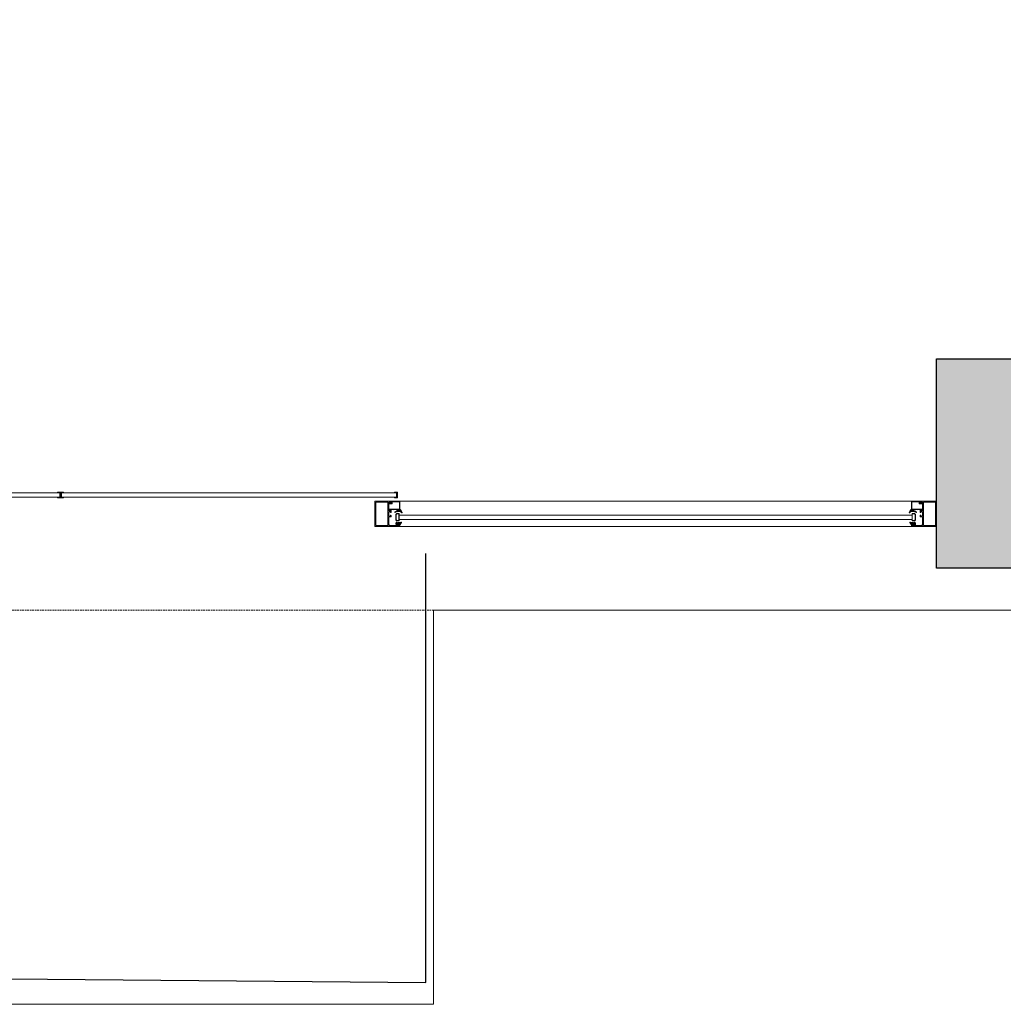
# Model space of a CAD drawing. Header units: feet. Extents: x 1537802 to 2072561, y 4461723 to 4732600.
# Tile 11 of 113: x 1570768 to 1573115, y 4670439 to 4672788. Entities that reach past the tile are written whole.
import ezdxf

# ---------------------------------------------------------------- set-up
doc = ezdxf.new("R2010")
doc.units = ezdxf.units.FT
doc.header["$MEASUREMENT"] = 0
doc.linetypes.add('HIDDEN-2-1', pattern=[3, 2, -1])
doc.layers.add('002-BORDUR', color=251, linetype='Continuous')
doc.layers.add('CAM', color=154, linetype='Continuous')
doc.layers.add('gor', color=251, linetype='Continuous', lineweight=5)
pattern_1 = [(315, (1552238.2665, 4676678.3953), (1.22456526, 1.22456526), []), (45, (1552238.2665, 4676678.3953), (-1.22456526, 1.22456526), [])]
pattern_2 = [(135, (1550289.9967, 4673472.5116), (-1.22456526, -1.22456526), []), (225, (1550289.9967, 4673472.5116), (1.22456526, -1.22456526), [])]

msp = doc.modelspace()

# ---------------------------------------------------------------- hatches: boundary and pattern name
at = {"lineweight": 0}
h = msp.add_hatch(dxfattribs=at)
h.set_pattern_fill('AR-CONC', color=256, scale=30)
h.set_pattern_definition([(50, (1928464.02, 4798801.17), (215.178055, -18.82564), [22.5, -247.5]), (355, (1928464.02, 4798801.17), (-41.6254, 225.65764), [18, -198]), (100.451444, (1928481.95, 4798799.6), (173.55265, 206.832), [19.12206, -210.34263]), (46.1842, (1928464.02, 4798861.17), (320.1724, -49.65578), [33.75, -371.25]), (96.63564, (1928490.7, 4798857.03), (280.39858, 292.23558), [28.6831, -315.51413]), (351.18416, (1928464.02, 4798861.17), (280.39858, 292.23558), [27, -297]), (21, (1928494.02, 4798846.17), (179.072116, -120.78567), [22.5, -247.5]), (326, (1928494.02, 4798846.17), (72.9946, 217.54501), [18, -198]), (71.451445, (1928508.95, 4798836.1), (252.06671, 96.75935), [19.12206, -210.34263]), (37.5, (1928464.02, 4798801.165), (3.647957, 99.868156), [0, -195.6, 0, -201, 0, -198.75]), (7.5, (1928464.02, 4798801.17), (78.92086, 118.323514), [0, -114.6, 0, -191.1, 0, -75.75]), (327.5, (1928397.12, 4798801.165), (160.146731, -6.766462), [0, -75, 0, -234, 0, -310.5]), (317.5, (1928367.12, 4798801.17), (174.95585, 30.031495), [0, -97.5, 0, -155.4, 0, -220.5])])
edge = h.paths.add_edge_path()
edge.add_arc((1562945.5, 4677829.2), 100, 90, 180)
edge.add_line((1562845.5, 4677829.2), (1562845.5, 4671599.2))
edge.add_arc((1562945.5, 4671599.2), 100, 180, 270)
edge.add_line((1562945.5, 4671499.2), (1564025.5, 4671499.2))
edge.add_line((1564025.5, 4671499.2), (1564025.5, 4671579.2))
edge.add_line((1564025.5, 4671579.2), (1564015.5, 4671579.2))
edge.add_line((1564015.5, 4671579.2), (1564015.5, 4671979.2))
edge.add_line((1564015.5, 4671979.2), (1563195.5, 4671979.2))
edge.add_line((1563195.5, 4671979.2), (1563195.5, 4677579.2))
edge.add_line((1563195.5, 4677579.2), (1570119.1, 4677579.2))
edge.add_line((1570119.1, 4677579.2), (1570354.5, 4677343.9))
edge.add_line((1570354.5, 4677343.9), (1570637.3, 4677626.7))
edge.add_line((1570637.3, 4677626.7), (1570538.3, 4677725.7))
edge.add_line((1570538.3, 4677725.7), (1571591.9, 4678779.3))
edge.add_line((1571591.9, 4678779.3), (1571754.5, 4678616.7))
edge.add_line((1571754.5, 4678616.7), (1571825.2, 4678687.4))
edge.add_line((1571825.2, 4678687.4), (1571662.6, 4678850))
edge.add_line((1571662.6, 4678850), (1571818.2, 4679005.6))
edge.add_line((1571818.2, 4679005.6), (1571641.4, 4679182.4))
edge.add_line((1571641.4, 4679182.4), (1570227.2, 4677768.1))
edge.add_line((1570227.2, 4677768.1), (1569993.6, 4678001.8))
edge.add_line((1569993.6, 4678001.8), (1569993.6, 4680094.5))
edge.add_line((1569993.6, 4680094.5), (1572553.6, 4680094.5))
edge.add_line((1572553.6, 4680094.5), (1572242.4, 4679783.4))
edge.add_line((1572242.4, 4679783.4), (1572419.2, 4679606.6))
edge.add_line((1572419.2, 4679606.6), (1572652.6, 4679840))
edge.add_line((1572652.6, 4679840), (1573501.1, 4678991.4))
edge.add_line((1573501.1, 4678991.4), (1572511.1, 4678001.5))
edge.add_line((1572511.1, 4678001.5), (1572482.8, 4678029.8))
edge.add_line((1572482.8, 4678029.8), (1572412.1, 4677959.1))
edge.add_line((1572412.1, 4677959.1), (1572511.1, 4677860.1))
edge.add_line((1572511.1, 4677860.1), (1573571.8, 4678920.7))
edge.add_line((1573571.8, 4678920.7), (1576357.8, 4676134.7))
edge.add_line((1576357.8, 4676134.7), (1575297.1, 4675074.1))
edge.add_line((1575297.1, 4675074.1), (1575367.8, 4675003.4))
edge.add_line((1575367.8, 4675003.4), (1576428.5, 4676064))
edge.add_line((1576428.5, 4676064), (1576895.2, 4675597.3))
edge.add_line((1576895.2, 4675597.3), (1577178, 4675880.2))
edge.add_line((1577178, 4675880.2), (1578033.6, 4676735.8))
edge.add_line((1578033.6, 4676735.8), (1578866, 4676735.8))
edge.add_line((1578866, 4676735.8), (1578866, 4674784.2))
edge.add_line((1578866, 4674784.2), (1578274, 4674784.2))
edge.add_line((1578274, 4674784.2), (1577718.2, 4675340))
edge.add_line((1577718.2, 4675340), (1577435.4, 4675057.2))
edge.add_line((1577435.4, 4675057.2), (1578460.7, 4674031.9))
edge.add_line((1578460.7, 4674031.9), (1578107.1, 4673678.3))
edge.add_line((1578107.1, 4673678.3), (1578206.1, 4673579.3))
edge.add_line((1578206.1, 4673579.3), (1578248.5, 4673536.9))
edge.add_line((1578248.5, 4673536.9), (1578390, 4673395.5))
edge.add_line((1578390, 4673395.5), (1579066, 4674072.4))
edge.add_line((1579066, 4674072.4), (1579066, 4677127))
edge.add_line((1579066, 4677127), (1578866, 4677127))
edge.add_line((1578866, 4677127), (1578866, 4676885.8))
edge.add_line((1578866, 4676885.8), (1577971.5, 4676885.8))
edge.add_line((1577971.5, 4676885.8), (1577072, 4675986.2))
edge.add_line((1577072, 4675986.2), (1576404.6, 4676653.6))
edge.add_line((1576404.6, 4676653.6), (1577728.1, 4677977))
edge.add_line((1577728.1, 4677977), (1578866, 4677977))
edge.add_line((1578866, 4677977), (1578866, 4677927))
edge.add_line((1578866, 4677927), (1579066, 4677927))
edge.add_line((1579066, 4677927), (1579066, 4678327))
edge.add_line((1579066, 4678327), (1578866, 4678327))
edge.add_line((1578866, 4678327), (1578866, 4678107))
edge.add_line((1578866, 4678107), (1577649.7, 4678107))
edge.add_line((1577649.7, 4678107), (1576300.4, 4676757.8))
edge.add_line((1576300.4, 4676757.8), (1573361.2, 4679697))
edge.add_line((1573361.2, 4679697), (1573921.2, 4679697))
edge.add_line((1573921.2, 4679697), (1573921.2, 4679857))
edge.add_line((1573921.2, 4679857), (1575616, 4679857))
edge.add_line((1575616, 4679857), (1575616, 4680257))
edge.add_line((1575616, 4680257), (1569593.6, 4680257))
edge.add_line((1569593.6, 4680257), (1569593.6, 4677929.2))
edge.add_line((1569593.6, 4677929.2), (1562945.5, 4677929.2))
h.paths.add_polyline_path([(1573890, 4673808.3), (1574215.3, 4674133.6), (1574427.4, 4673921.5), (1574102.1, 4673596.2)], flags=17)
h.paths.add_polyline_path([(1572955.5, 4671479.2), (1572955.5, 4671979.2), (1573495.5, 4671979.2), (1573849.1, 4671625.6), (1573592.2, 4671368.8), (1573580.8, 4671380.2), (1573467.6, 4671267.1), (1573255.5, 4671479.2)])
h.paths.add_polyline_path([(1568315.5, 4671979.2), (1568315.5, 4671579.2), (1568285.5, 4671579.2), (1568285.5, 4671499.2), (1568775.5, 4671499.2), (1568775.5, 4671979.2)], flags=17)
edge = h.paths.add_edge_path()
edge.add_line((1576190.8, 4671762), (1576452.5, 4671500.4))
edge.add_arc((1576661.1, 4671793.9), 360, 234.5931, 395.4069)
edge.add_line((1576954.5, 4672002.5), (1576692.9, 4672264.1))
edge.add_line((1576692.9, 4672264.1), (1576190.8, 4671762))
h.paths.add_polyline_path([(1579066, 4679127), (1579066, 4680257), (1577546, 4680257), (1577546, 4679857), (1578666, 4679857), (1578666, 4679657), (1578866, 4679657), (1578866, 4679127)], flags=17)
edge = h.paths.add_edge_path()
edge.add_line((1582202.8, 4681561.3), (1580343, 4681561.3))
edge.add_line((1580343, 4681561.3), (1580343, 4674411.3))
edge.add_line((1580343, 4674411.3), (1580142.8, 4674347.9))
edge.add_arc((1580667.2, 4674443.8), 533.1, 190.365, 267.3798)
edge.add_line((1580642.8, 4673911.3), (1580742.8, 4673911.3))
edge.add_line((1580742.8, 4673911.3), (1580742.8, 4674461.3))
edge.add_line((1580742.8, 4674461.3), (1580642.8, 4674461.3))
edge.add_line((1580642.8, 4674461.3), (1580642.8, 4676861.3))
edge.add_line((1580642.8, 4676861.3), (1583222.8, 4676861.3))
edge.add_line((1583222.8, 4676861.3), (1583222.8, 4676961.3))
edge.add_line((1583222.8, 4676961.3), (1580642.8, 4676961.3))
edge.add_line((1580642.8, 4676961.3), (1580642.8, 4678891.3))
edge.add_line((1580642.8, 4678891.3), (1583932.8, 4678891.3))
edge.add_line((1583932.8, 4678891.3), (1583932.8, 4678991.3))
edge.add_line((1583932.8, 4678991.3), (1580642.8, 4678991.3))
edge.add_line((1580642.8, 4678991.3), (1580642.8, 4681091.3))
edge.add_line((1580642.8, 4681091.3), (1580802.8, 4681091.3))
edge.add_line((1580802.8, 4681091.3), (1580802.8, 4681261.3))
edge.add_line((1580802.8, 4681261.3), (1582202.8, 4681261.3))
edge.add_line((1582202.8, 4681261.3), (1582202.8, 4681561.3))
h.paths.add_polyline_path([(1582702.8, 4681561.3), (1582702.8, 4681261.3), (1584742.8, 4681261.3), (1584742.8, 4681061.3), (1584852.8, 4681061.3), (1584852.8, 4678991.3), (1584732.8, 4678991.3), (1584732.8, 4678891.3), (1584852.8, 4678891.3), (1584852.8, 4674411.3), (1584742.8, 4674411.3), (1584742.8, 4673911.3), (1585302.8, 4673911.3), (1585302.8, 4674411.3), (1585192.8, 4674411.3), (1585192.8, 4681051.3), (1585312.8, 4681051.3), (1585312.8, 4681261.3), (1589272.8, 4681261.3), (1589272.8, 4681061.3), (1589392.8, 4681061.3), (1589392.8, 4674411.3), (1589272.8, 4674411.3), (1589272.8, 4673911.3), (1589792.8, 4673911.3), (1589792.8, 4674411.3), (1589692.8, 4674411.3), (1589692.8, 4681041.3), (1589772.8, 4681041.3), (1589772.8, 4681261.3), (1590272.8, 4681261.3), (1590272.8, 4681411.3), (1590247.8, 4681411.3), (1590247.8, 4681561.3), (1590147.8, 4681561.3), (1590147.8, 4682091.3), (1589747.8, 4682091.3), (1589747.8, 4681561.3)])
h.paths.add_polyline_path([(1592587.8, 4681561.3), (1592587.8, 4685891.3), (1589747.8, 4685891.3), (1589747.8, 4682951.3), (1589947.8, 4682951.3), (1589947.8, 4685491.3), (1590147.8, 4685491.3), (1590147.8, 4685691.3), (1592187.8, 4685691.3), (1592187.8, 4685491.3), (1592387.8, 4685491.3), (1592387.8, 4681561.3), (1591047.8, 4681561.3), (1591047.8, 4681411.3), (1591022.8, 4681411.3), (1591022.8, 4681261.3), (1593792.8, 4681261.3), (1593792.8, 4681061.3), (1593902.8, 4681061.3), (1593902.8, 4674411.3), (1593792.8, 4674411.3), (1593792.8, 4673911.3), (1594282.8, 4673911.3), (1594282.8, 4674411.3), (1594182.8, 4674411.3), (1594182.8, 4681061.3), (1594272.8, 4681061.3), (1594272.8, 4681261.3), (1598242.8, 4681261.3), (1598242.8, 4681061.3), (1598332.8, 4681061.3), (1598332.8, 4674411.3), (1598232.8, 4674411.3), (1598232.8, 4673911.3), (1598762.8, 4673911.3), (1598762.8, 4674521.3), (1598642.8, 4674521.3), (1598642.8, 4676921.3), (1601112.8, 4676921.3), (1601112.8, 4677731.3), (1601012.8, 4677731.3), (1601012.8, 4677021.3), (1598642.8, 4677021.3), (1598642.8, 4679106.7), (1599472.8, 4679106.7), (1599472.8, 4679206.7), (1598642.8, 4679206.7), (1598642.8, 4681061.3), (1598762.8, 4681061.3), (1598762.8, 4681261.3), (1600442.8, 4681261.3), (1600442.8, 4679206.7), (1600342.8, 4679206.7), (1600342.8, 4679106.7), (1600612.8, 4679106.7), (1600612.8, 4679206.7), (1600542.8, 4679206.7), (1600542.8, 4681261.3), (1601342.8, 4681261.3), (1601342.8, 4681061.3), (1601682.8, 4681061.3), (1602821.4, 4679206.7), (1601482.8, 4679206.7), (1601482.8, 4679106.7), (1602882.8, 4679106.7), (1605642.8, 4674611.3), (1605642.8, 4674411.3), (1604702.8, 4674411.3), (1604702.8, 4673911.3), (1606402.8, 4673911.3), (1606402.8, 4673971.3), (1601742.9, 4681561.3)])
h.paths.add_polyline_path([(1603852.8, 4673911.3), (1603852.8, 4674251.3), (1603012.8, 4674251.3), (1603012.8, 4673911.3)], flags=17)
at = {"layer": 'gor', "lineweight": 9}
h = msp.add_hatch(dxfattribs=at)
h.set_pattern_fill('ANSI37', color=256, scale=0.545448, angle=450, style=0)
h.set_pattern_definition(pattern_1)
h.paths.add_polyline_path([(1571667.4, 4671613.9), (1571663.9, 4671612.1, -0.556642), (1571663.1, 4671612.6), (1571663.1, 4671613.6, -0.273399), (1571663.4, 4671614.2), (1571670.7, 4671618.2, -0.51413), (1571671.7, 4671617.7), (1571671.8, 4671617.2), (1571675.5, 4671617.2), (1571675.6, 4671618.8, -0.651549), (1571676.6, 4671619.1, -0.097661), (1571680.9, 4671612, -0.81914), (1571680.2, 4671611.6, 0.331465)])
h = msp.add_hatch(dxfattribs=at)
h.set_pattern_fill('ANSI37', color=256, scale=0.545448, angle=450, style=0)
h.set_pattern_definition(pattern_1)
h.paths.add_polyline_path([(1572903.6, 4671613.9), (1572907.2, 4671612.1, 0.556642), (1572907.9, 4671612.6), (1572907.9, 4671613.6, 0.273399), (1572907.6, 4671614.2), (1572900.3, 4671618.2, 0.51413), (1572899.3, 4671617.7), (1572899.2, 4671617.2), (1572895.5, 4671617.2), (1572895.4, 4671618.8, 0.651549), (1572894.4, 4671619.1, 0.097661), (1572890.1, 4671612, 0.81914), (1572890.8, 4671611.6, -0.331465)])
h = msp.add_hatch(dxfattribs=at)
h.set_pattern_fill('ANSI37', color=256, scale=0.545448, angle=450, style=0)
h.set_pattern_definition(pattern_2)
edge = h.paths.add_edge_path()
edge.add_line((1571673.3, 4671587.9), (1571672.5, 4671586.7))
edge.add_arc((1571672.6, 4671586.6), 0.218, 145, 270)
edge.add_line((1571672.6, 4671586.4), (1571673.6, 4671586.4))
edge.add_line((1571673.6, 4671586.4), (1571675.1, 4671588.3))
edge.add_arc((1571675.4, 4671588.1), 0.273, -35, 140, ccw=False)
edge.add_line((1571675.6, 4671587.9), (1571674.7, 4671586.7))
edge.add_arc((1571674.9, 4671586.6), 0.218, 145, 270)
edge.add_line((1571674.9, 4671586.4), (1571675.3, 4671586.4))
edge.add_arc((1571675.3, 4671588), 1.64, 270, 325)
edge.add_line((1571676.6, 4671587.1), (1571678, 4671589))
edge.add_arc((1571678.3, 4671588.8), 0.436, -25, 145, ccw=False)
edge.add_line((1571678.7, 4671588.6), (1571677.6, 4671586.5))
edge.add_arc((1571692.8, 4671579.3), 16.8, 154.4286, 164.0296)
edge.add_arc((1571676.2, 4671584), 0.436, 270, 344.0296, ccw=False)
edge.add_line((1571676.2, 4671583.6), (1571675.7, 4671583.6))
edge.add_line((1571675.7, 4671583.6), (1571675.7, 4671584.7))
edge.add_line((1571675.7, 4671584.7), (1571673.3, 4671584.7))
edge.add_arc((1571673.3, 4671584.1), 0.545, 89.8682, 180)
edge.add_line((1571672.7, 4671584.1), (1571672.7, 4671583.5))
edge.add_line((1571672.7, 4671583.5), (1571673.5, 4671583.5))
edge.add_arc((1571673.5, 4671583.4), 0.109, -11.9061, 90, ccw=False)
edge.add_arc((1571672.1, 4671583.6), 1.51, 268.5363, 351.5756, ccw=False)
edge.add_line((1571672, 4671582.1), (1571671.2, 4671582.1))
edge.add_line((1571671.2, 4671582.1), (1571670.1, 4671582.1))
edge.add_arc((1571670.1, 4671583.6), 1.53, 189.3291, 271.2462, ccw=False)
edge.add_arc((1571668.7, 4671583.4), 0.109, 90, 192.7665, ccw=False)
edge.add_line((1571668.7, 4671583.5), (1571669.5, 4671583.5))
edge.add_line((1571669.5, 4671583.5), (1571669.5, 4671584.1))
edge.add_arc((1571668.9, 4671584.1), 0.545, 0, 90)
edge.add_line((1571668.9, 4671584.7), (1571665.6, 4671584.7))
edge.add_arc((1571665.6, 4671584.9), 0.218, 180, 270, ccw=False)
edge.add_line((1571665.4, 4671584.9), (1571665.4, 4671586.6))
edge.add_arc((1571665.6, 4671586.6), 0.218, 79.6097, 180, ccw=False)
edge.add_arc((1571665, 4671583.2), 3.7, 51.6649, 79.6097, ccw=False)
edge.add_arc((1571667.6, 4671586.5), 0.545, 231.6649, 305)
edge.add_line((1571667.9, 4671586.1), (1571667.9, 4671586.1))
edge.add_arc((1571667.8, 4671586.3), 0.218, 305, 395)
edge.add_line((1571668, 4671586.4), (1571666.4, 4671588.6))
edge.add_arc((1571666.8, 4671588.8), 0.436, 35, 205, ccw=False)
edge.add_line((1571667.2, 4671589), (1571668.9, 4671586.7))
edge.add_arc((1571669, 4671586.8), 0.218, 215, 320)
edge.add_line((1571669.2, 4671586.6), (1571670.6, 4671588.3))
edge.add_arc((1571670.8, 4671588.1), 0.273, -35, 140, ccw=False)
edge.add_line((1571671, 4671587.9), (1571670.2, 4671586.7))
edge.add_arc((1571670.3, 4671586.6), 0.218, 145, 270)
edge.add_line((1571670.3, 4671586.4), (1571671.3, 4671586.4))
edge.add_line((1571671.3, 4671586.4), (1571672.9, 4671588.3))
edge.add_arc((1571673.1, 4671588.1), 0.273, -35, 140, ccw=False)
edge = h.paths.add_edge_path(flags=16)
edge.add_arc((1571670.6, 4671583.3), 0.327, 180, 268.2055)
edge.add_arc((1571671.1, 4671605.1), 22.1, 268.7015, 271.2985)
edge.add_arc((1571671.6, 4671583.3), 0.327, 271.7945, 360)
edge.add_line((1571671.9, 4671583.3), (1571671.9, 4671584.5))
edge.add_arc((1571671.6, 4671584.5), 0.327, 0, 90)
edge.add_line((1571671.6, 4671584.8), (1571670.6, 4671584.8))
edge.add_arc((1571670.6, 4671584.5), 0.327, 90, 180)
edge.add_line((1571670.3, 4671584.5), (1571670.3, 4671583.3))
h = msp.add_hatch(dxfattribs=at)
h.set_pattern_fill('ANSI37', color=256, scale=0.545448, angle=450, style=0)
h.set_pattern_definition(pattern_2)
edge = h.paths.add_edge_path()
edge.add_line((1572897.7, 4671587.9), (1572898.6, 4671586.7))
edge.add_arc((1572898.4, 4671586.6), 0.218, -90, 35, ccw=False)
edge.add_line((1572898.4, 4671586.4), (1572897.4, 4671586.4))
edge.add_line((1572897.4, 4671586.4), (1572895.9, 4671588.3))
edge.add_arc((1572895.7, 4671588.1), 0.273, 40, 215)
edge.add_line((1572895.4, 4671587.9), (1572896.3, 4671586.7))
edge.add_arc((1572896.1, 4671586.6), 0.218, -90, 35, ccw=False)
edge.add_line((1572896.1, 4671586.4), (1572895.7, 4671586.4))
edge.add_arc((1572895.7, 4671588), 1.64, 215, 270, ccw=False)
edge.add_line((1572894.4, 4671587.1), (1572893, 4671589))
edge.add_arc((1572892.7, 4671588.8), 0.436, 35, 205)
edge.add_line((1572892.3, 4671588.6), (1572893.4, 4671586.5))
edge.add_arc((1572878.3, 4671579.3), 16.8, 15.9704, 25.5714, ccw=False)
edge.add_arc((1572894.8, 4671584), 0.436, 195.9704, 270)
edge.add_line((1572894.8, 4671583.6), (1572895.3, 4671583.6))
edge.add_line((1572895.3, 4671583.6), (1572895.3, 4671584.7))
edge.add_line((1572895.3, 4671584.7), (1572897.7, 4671584.7))
edge.add_arc((1572897.7, 4671584.1), 0.545, 0, 90.1318, ccw=False)
edge.add_line((1572898.3, 4671584.1), (1572898.3, 4671583.5))
edge.add_line((1572898.3, 4671583.5), (1572897.6, 4671583.5))
edge.add_arc((1572897.6, 4671583.4), 0.109, 90, 191.9061)
edge.add_arc((1572898.9, 4671583.6), 1.51, 188.4244, 271.4637)
edge.add_line((1572899, 4671582.1), (1572899.8, 4671582.1))
edge.add_line((1572899.8, 4671582.1), (1572900.9, 4671582.1))
edge.add_arc((1572900.9, 4671583.6), 1.53, 268.7538, 350.6709)
edge.add_arc((1572902.3, 4671583.4), 0.109, 347.2335, 450)
edge.add_line((1572902.3, 4671583.5), (1572901.6, 4671583.5))
edge.add_line((1572901.6, 4671583.5), (1572901.6, 4671584.1))
edge.add_arc((1572902.1, 4671584.1), 0.545, 90, 180, ccw=False)
edge.add_line((1572902.1, 4671584.7), (1572905.4, 4671584.7))
edge.add_arc((1572905.4, 4671584.9), 0.218, 270, 360)
edge.add_line((1572905.7, 4671584.9), (1572905.7, 4671586.6))
edge.add_arc((1572905.4, 4671586.6), 0.218, 0, 100.3903)
edge.add_arc((1572906.1, 4671583.2), 3.7, 100.3903, 128.3351)
edge.add_arc((1572903.4, 4671586.5), 0.545, 235, 308.3351, ccw=False)
edge.add_line((1572903.1, 4671586.1), (1572903.1, 4671586.1))
edge.add_arc((1572903.2, 4671586.3), 0.218, 145, 235, ccw=False)
edge.add_line((1572903, 4671586.4), (1572904.6, 4671588.6))
edge.add_arc((1572904.2, 4671588.8), 0.436, 335, 505)
edge.add_line((1572903.8, 4671589), (1572902.2, 4671586.7))
edge.add_arc((1572902, 4671586.8), 0.218, 220, 325, ccw=False)
edge.add_line((1572901.8, 4671586.6), (1572900.5, 4671588.3))
edge.add_arc((1572900.2, 4671588.1), 0.273, 40, 215)
edge.add_line((1572900, 4671587.9), (1572900.9, 4671586.7))
edge.add_arc((1572900.7, 4671586.6), 0.218, -90, 35, ccw=False)
edge.add_line((1572900.7, 4671586.4), (1572899.7, 4671586.4))
edge.add_line((1572899.7, 4671586.4), (1572898.2, 4671588.3))
edge.add_arc((1572898, 4671588.1), 0.273, 40, 215)
edge = h.paths.add_edge_path(flags=16)
edge.add_arc((1572900.4, 4671583.3), 0.327, -88.2055, 0, ccw=False)
edge.add_arc((1572899.9, 4671605.1), 22.1, 268.7015, 271.2985, ccw=False)
edge.add_arc((1572899.4, 4671583.3), 0.327, 180, 268.2055, ccw=False)
edge.add_line((1572899.1, 4671583.3), (1572899.1, 4671584.5))
edge.add_arc((1572899.4, 4671584.5), 0.327, 90, 180, ccw=False)
edge.add_line((1572899.4, 4671584.8), (1572900.4, 4671584.8))
edge.add_arc((1572900.4, 4671584.5), 0.327, 0, 90, ccw=False)
edge.add_line((1572900.7, 4671584.5), (1572900.7, 4671583.3))

# ---------------------------------------------------------------- linework, layer by layer
at = {"linetype": 'ByBlock', "lineweight": 9, "ltscale": 0.5, "elevation": -26089.3}
msp.add_lwpolyline([(1573355.5, 4671379.2), (1571755.5, 4671379.2), (1571755.5, 4670439.2), (1569755.5, 4670439.2), (1569755.5, 4671379.2), (1562725.5, 4671379.2), (1562725.5, 4678049.2), (1563831.3, 4678049.2)], dxfattribs=at)
at = {"color": 1, "linetype": 'HIDDEN-2-1', "lineweight": 9, "ltscale": 2, "elevation": -26089.3}
msp.add_lwpolyline([(1606402.8, 4673911.3), (1606402.8, 4673872.4), (1579008.5, 4673872.4), (1577075.7, 4671938.1), (1577075.7, 4671379.2), (1576388.4, 4671379.2), (1575517.7, 4670508.5), (1574084.8, 4670508.5), (1573214.1, 4671379.2), (1562725.5, 4671379.2), (1562725.5, 4677929.2), (1562945.5, 4677929.2)], dxfattribs=at)
at = {"lineweight": 30, "elevation": -26089.3}
msp.add_lwpolyline([(1572955.5, 4671479.2), (1572955.5, 4671979.2), (1573495.5, 4671979.2), (1573849.1, 4671625.6), (1573592.2, 4671368.8), (1573580.8, 4671380.2), (1573467.6, 4671267.1), (1573255.5, 4671479.2)], close=True, dxfattribs=at)
at = {"linetype": 'ByBlock', "lineweight": 9, "ltscale": 0.5, "elevation": -26089.3}
for points in [[(1570863.5, 4671649.2), (1570863.5, 4671659.2), (1570063.5, 4671659.2), (1570063.5, 4671649.2)], [(1570858.5, 4671659.2), (1570858.5, 4671661.2), (1570865.5, 4671661.2), (1570865.5, 4671647.2), (1570858.5, 4671647.2), (1570858.5, 4671649.2), (1570863.5, 4671649.2), (1570863.5, 4671659.2)], [(1570872.5, 4671659.2), (1570872.5, 4671661.2), (1570865.5, 4671661.2), (1570865.5, 4671647.2), (1570872.5, 4671647.2), (1570872.5, 4671649.2), (1570867.5, 4671649.2), (1570867.5, 4671659.2)], [(1570867.5, 4671649.2), (1570867.5, 4671659.2), (1571667.5, 4671659.2), (1571667.5, 4671649.2)], [(1571662.5, 4671659.2), (1571662.5, 4671661.2), (1571669.5, 4671661.2), (1571669.5, 4671647.2), (1571662.5, 4671647.2), (1571662.5, 4671649.2), (1571667.5, 4671649.2), (1571667.5, 4671659.2)], [(1572955.5, 4671579.2), (1572955.5, 4671639.2), (1571615.5, 4671639.2), (1571615.5, 4671579.2)], [(1572897.2, 4671595.9), (1571673.9, 4671595.9), (1571673.9, 4671605.9), (1572897.2, 4671605.9)]]:
    msp.add_lwpolyline(points, close=True, dxfattribs=at)
at = {"lineweight": 9, "elevation": -26089.3}
for points in [[(1571615.5, 4671579.2), (1571675, 4671579.2, 0.414214), (1571675.2, 4671579.4), (1571675.2, 4671584.1, 0.414216), (1571674.7, 4671584.7), (1571673.6, 4671584.7, 0.341994), (1571672.6, 4671583.9, 0.490316), (1571672.7, 4671583.8), (1571673.8, 4671583.8), (1571673.8, 4671580.9), (1571668.4, 4671580.9), (1571668.4, 4671583.8), (1571669.2, 4671583.8, 0.490316), (1571669.3, 4671583.9, 0.341994), (1571668.4, 4671584.7), (1571667.1, 4671584.7), (1571667.1, 4671584), (1571666, 4671584), (1571666, 4671582.9), (1571667.1, 4671582.9), (1571667.1, 4671581.4), (1571648.8, 4671581.4), (1571648.8, 4671582.9), (1571649.9, 4671582.9), (1571649.9, 4671584), (1571648.8, 4671584), (1571648.8, 4671592.5), (1571648.3, 4671593.1), (1571648.8, 4671593.6), (1571648.8, 4671602.1), (1571653.4, 4671602.1, 0.414214), (1571654.5, 4671603.2), (1571654.5, 4671604.8, 0.414214), (1571653.7, 4671605.6), (1571653, 4671605.6), (1571653, 4671603.6), (1571648.8, 4671603.6), (1571648.8, 4671614.1), (1571653, 4671614.1), (1571653, 4671612.1), (1571653.7, 4671612.1, 0.414214), (1571654.5, 4671612.9), (1571654.5, 4671614.3), (1571654.5, 4671617.9, 0.414214), (1571653.4, 4671619), (1571652.7, 4671619), (1571652.7, 4671616.3), (1571648.8, 4671616.3), (1571648.8, 4671626.1), (1571648.3, 4671626.7), (1571648.8, 4671627.2), (1571648.8, 4671637), (1571652.7, 4671637), (1571652.7, 4671634.3), (1571653.4, 4671634.3, 0.414214), (1571654.5, 4671635.4), (1571654.5, 4671639.2), (1571615.5, 4671639.2), (1571615.5, 4671579.2)], [(1572955.5, 4671579.2), (1572896, 4671579.2, -0.414214), (1572895.8, 4671579.4), (1572895.8, 4671584.1, -0.414216), (1572896.3, 4671584.7), (1572897.4, 4671584.7, -0.341994), (1572898.4, 4671583.9, -0.490316), (1572898.3, 4671583.8), (1572897.2, 4671583.8), (1572897.2, 4671580.9), (1572902.7, 4671580.9), (1572902.7, 4671583.8), (1572901.8, 4671583.8, -0.490316), (1572901.7, 4671583.9, -0.341994), (1572902.6, 4671584.7), (1572904, 4671584.7), (1572904, 4671584), (1572905.1, 4671584), (1572905.1, 4671582.9), (1572904, 4671582.9), (1572904, 4671581.4), (1572922.2, 4671581.4), (1572922.2, 4671582.9), (1572921.1, 4671582.9), (1572921.1, 4671584), (1572922.2, 4671584), (1572922.2, 4671592.5), (1572922.7, 4671593.1), (1572922.2, 4671593.6), (1572922.2, 4671602.1), (1572917.6, 4671602.1, -0.414214), (1572916.5, 4671603.2), (1572916.5, 4671604.8, -0.414214), (1572917.3, 4671605.6), (1572918, 4671605.6), (1572918, 4671603.6), (1572922.2, 4671603.6), (1572922.2, 4671614.1), (1572918, 4671614.1), (1572918, 4671612.1), (1572917.3, 4671612.1, -0.414214), (1572916.5, 4671612.9), (1572916.5, 4671614.3), (1572916.5, 4671617.9, -0.414214), (1572917.6, 4671619), (1572918.4, 4671619), (1572918.4, 4671616.3), (1572922.2, 4671616.3), (1572922.2, 4671626.1), (1572922.7, 4671626.7), (1572922.2, 4671627.2), (1572922.2, 4671637), (1572918.4, 4671637), (1572918.4, 4671634.3), (1572917.6, 4671634.3, -0.414214), (1572916.5, 4671635.4), (1572916.5, 4671639.2), (1572955.5, 4671639.2), (1572955.5, 4671579.2)]]:
    msp.add_lwpolyline(points, format="xyb", dxfattribs=at)
for points in [[(1571617.7, 4671637), (1571646.7, 4671637), (1571646.7, 4671581.4), (1571617.7, 4671581.4), (1571617.7, 4671637)], [(1572953.3, 4671637), (1572924.4, 4671637), (1572924.4, 4671581.4), (1572953.3, 4671581.4), (1572953.3, 4671637)]]:
    msp.add_lwpolyline(points, dxfattribs=at)
for points in [[(1571655.3, 4671634.6, -0.414214), (1571654.8, 4671634.1), (1571652.2, 4671634.1), (1571651.8, 4671634.9, 0.414205), (1571651.3, 4671635), (1571649.7, 4671634.1, 0.772881), (1571650, 4671632.8), (1571656.1, 4671632.8, 0.414231), (1571656.6, 4671633.3), (1571656.6, 4671637.9), (1571674, 4671637.9), (1571674, 4671620.5), (1571649.7, 4671620.5, 0.414214), (1571649.4, 4671620.2), (1571649.4, 4671619.8, 0.256041), (1571649.5, 4671619.6), (1571651.9, 4671618.1, 0.538245), (1571652.2, 4671618.3), (1571652.2, 4671619.2), (1571659.1, 4671619.2), (1571659.5, 4671618.9), (1571659.8, 4671619.2), (1571666.4, 4671619.2), (1571666.7, 4671618.9), (1571667, 4671619.2), (1571671.8, 4671619.2), (1571671.8, 4671619.1, 0.371334), (1571672.3, 4671618.6), (1571674, 4671618.4), (1571674.9, 4671618.4, 0.413739), (1571675.2, 4671618.7), (1571675.2, 4671638.7, 0.414214), (1571674.7, 4671639.2), (1571655.3, 4671639.2, 0.414214), (1571654.8, 4671638.7), (1571654.8, 4671638.4, 0.414214), (1571655.3, 4671637.9), (1571655.3, 4671637.9)], [(1572915.7, 4671634.6, 0.414214), (1572916.2, 4671634.1), (1572918.8, 4671634.1), (1572919.3, 4671634.9, -0.414205), (1572919.7, 4671635), (1572921.3, 4671634.1, -0.772881), (1572921, 4671632.8), (1572914.9, 4671632.8, -0.414231), (1572914.4, 4671633.3), (1572914.4, 4671637.9), (1572897, 4671637.9), (1572897, 4671620.5), (1572921.3, 4671620.5, -0.414214), (1572921.7, 4671620.2), (1572921.7, 4671619.8, -0.256041), (1572921.5, 4671619.6), (1572919.2, 4671618.1, -0.538245), (1572918.9, 4671618.3), (1572918.9, 4671619.2), (1572911.9, 4671619.2), (1572911.6, 4671618.9), (1572911.2, 4671619.2), (1572904.6, 4671619.2), (1572904.3, 4671618.9), (1572904, 4671619.2), (1572899.2, 4671619.2), (1572899.2, 4671619.1, -0.371334), (1572898.8, 4671618.6), (1572897, 4671618.4), (1572896.1, 4671618.4, -0.413739), (1572895.8, 4671618.7), (1572895.8, 4671638.7, -0.414214), (1572896.3, 4671639.2), (1572915.7, 4671639.2, -0.414214), (1572916.2, 4671638.7), (1572916.2, 4671638.4, -0.414214), (1572915.7, 4671637.9), (1572915.7, 4671637.9)]]:
    msp.add_lwpolyline(points, format="xyb", close=True, dxfattribs=at)
at = {"layer": '002-BORDUR', "elevation": -26089.3}
msp.add_lwpolyline([(1568666.3, 4671499.2), (1568666.3, 4670518.6), (1571737, 4670491), (1571737, 4671514.5)], dxfattribs=at)
at = {"layer": 'CAM', "lineweight": 9, "elevation": -26089.3}
for points in [[(1571673.9, 4671609.7), (1571673.9, 4671592.2), (1571667.6, 4671592.2), (1571665.5, 4671594.4), (1571665.5, 4671607.5), (1571667.6, 4671609.7)], [(1571673.1, 4671608.9), (1571668, 4671608.9), (1571666.2, 4671607.2), (1571666.2, 4671594.7), (1571668, 4671593), (1571673.1, 4671593)], [(1572897.2, 4671609.7), (1572897.2, 4671592.2), (1572903.4, 4671592.2), (1572905.6, 4671594.4), (1572905.6, 4671607.5), (1572903.4, 4671609.7)], [(1572897.9, 4671608.9), (1572903.1, 4671608.9), (1572904.8, 4671607.2), (1572904.8, 4671594.7), (1572903.1, 4671593), (1572897.9, 4671593)]]:
    msp.add_lwpolyline(points, close=True, dxfattribs=at)
at = {"layer": 'gor', "lineweight": 9, "elevation": -26089.3}
for points in [[(1571663.4, 4671614.2), (1571670.7, 4671618.2, -0.51413), (1571671.7, 4671617.7), (1571671.8, 4671617.2), (1571675.5, 4671617.2), (1571675.6, 4671618.8, -0.651549), (1571676.6, 4671619.1, -0.097661), (1571680.9, 4671612, -0.81914), (1571680.2, 4671611.6, 0.331465), (1571667.4, 4671613.9), (1571663.9, 4671612.1, -0.556642), (1571663.1, 4671612.6), (1571663.1, 4671613.6, -0.273399)], [(1572907.6, 4671614.2), (1572900.3, 4671618.2, 0.51413), (1572899.3, 4671617.7), (1572899.2, 4671617.2), (1572895.5, 4671617.2), (1572895.4, 4671618.8, 0.651549), (1572894.4, 4671619.1, 0.097661), (1572890.1, 4671612, 0.81914), (1572890.8, 4671611.6, -0.331465), (1572903.6, 4671613.9), (1572907.2, 4671612.1, 0.556642), (1572907.9, 4671612.6), (1572907.9, 4671613.6, 0.273399)], [(1571673.3, 4671587.9), (1571672.5, 4671586.7, 0.606815), (1571672.6, 4671586.4), (1571673.6, 4671586.4), (1571675.1, 4671588.3, -0.957292), (1571675.6, 4671587.9), (1571674.7, 4671586.7, 0.606815), (1571674.9, 4671586.4), (1571675.3, 4671586.4, 0.244698), (1571676.6, 4671587.1), (1571678, 4671589, -0.916331), (1571678.7, 4671588.6), (1571677.6, 4671586.5, 0.041917), (1571676.6, 4671583.9, -0.334739), (1571676.2, 4671583.6), (1571675.7, 4671583.6), (1571675.7, 4671584.7), (1571673.3, 4671584.7, 0.414887), (1571672.7, 4671584.1), (1571672.7, 4671583.5), (1571673.5, 4671583.5, -0.476473), (1571673.6, 4671583.4, -0.379062), (1571672, 4671582.1), (1571671.2, 4671582.1), (1571670.1, 4671582.1, -0.373473), (1571668.6, 4671583.4, -0.481087), (1571668.7, 4671583.5), (1571669.5, 4671583.5), (1571669.5, 4671584.1, 0.414214), (1571668.9, 4671584.7), (1571665.6, 4671584.7, -0.414214), (1571665.4, 4671584.9), (1571665.4, 4671586.6, -0.468383), (1571665.6, 4671586.8, -0.12254), (1571667.2, 4671586.1, 0.331373), (1571667.9, 4671586.1), (1571667.9, 4671586.1, 0.414214), (1571668, 4671586.4), (1571666.4, 4671588.6, -0.916331), (1571667.2, 4671589), (1571668.9, 4671586.7, 0.493145), (1571669.2, 4671586.6), (1571670.6, 4671588.3, -0.957292), (1571671, 4671587.9), (1571670.2, 4671586.7, 0.606815), (1571670.3, 4671586.4), (1571671.3, 4671586.4), (1571672.9, 4671588.3, -0.957292)], [(1571670.3, 4671583.3, 0.40507), (1571670.6, 4671583, 0.011332), (1571671.6, 4671583, 0.40507), (1571671.9, 4671583.3), (1571671.9, 4671584.5, 0.414214), (1571671.6, 4671584.8), (1571670.6, 4671584.8, 0.414214), (1571670.3, 4671584.5)], [(1572897.7, 4671587.9), (1572898.6, 4671586.7, -0.606815), (1572898.4, 4671586.4), (1572897.4, 4671586.4), (1572895.9, 4671588.3, 0.957292), (1572895.4, 4671587.9), (1572896.3, 4671586.7, -0.606815), (1572896.1, 4671586.4), (1572895.7, 4671586.4, -0.244698), (1572894.4, 4671587.1), (1572893, 4671589, 0.916331), (1572892.3, 4671588.6), (1572893.4, 4671586.5, -0.041917), (1572894.4, 4671583.9, 0.334739), (1572894.8, 4671583.6), (1572895.3, 4671583.6), (1572895.3, 4671584.7), (1572897.7, 4671584.7, -0.414887), (1572898.3, 4671584.1), (1572898.3, 4671583.5), (1572897.6, 4671583.5, 0.476473), (1572897.4, 4671583.4, 0.379062), (1572899, 4671582.1), (1572899.8, 4671582.1), (1572900.9, 4671582.1, 0.373473), (1572902.4, 4671583.4, 0.481087), (1572902.3, 4671583.5), (1572901.6, 4671583.5), (1572901.6, 4671584.1, -0.414214), (1572902.1, 4671584.7), (1572905.4, 4671584.7, 0.414214), (1572905.7, 4671584.9), (1572905.7, 4671586.6, 0.468383), (1572905.4, 4671586.8, 0.12254), (1572903.8, 4671586.1, -0.331373), (1572903.1, 4671586.1), (1572903.1, 4671586.1, -0.414214), (1572903, 4671586.4), (1572904.6, 4671588.6, 0.916331), (1572903.8, 4671589), (1572902.2, 4671586.7, -0.493145), (1572901.8, 4671586.6), (1572900.5, 4671588.3, 0.957292), (1572900, 4671587.9), (1572900.9, 4671586.7, -0.606815), (1572900.7, 4671586.4), (1572899.7, 4671586.4), (1572898.2, 4671588.3, 0.957292)], [(1572900.7, 4671583.3, -0.40507), (1572900.4, 4671583, -0.011332), (1572899.4, 4671583, -0.40507), (1572899.1, 4671583.3), (1572899.1, 4671584.5, -0.414214), (1572899.4, 4671584.8), (1572900.4, 4671584.8, -0.414214), (1572900.7, 4671584.5)]]:
    msp.add_lwpolyline(points, format="xyb", close=True, dxfattribs=at)

doc.saveas('drawing.dxf')
